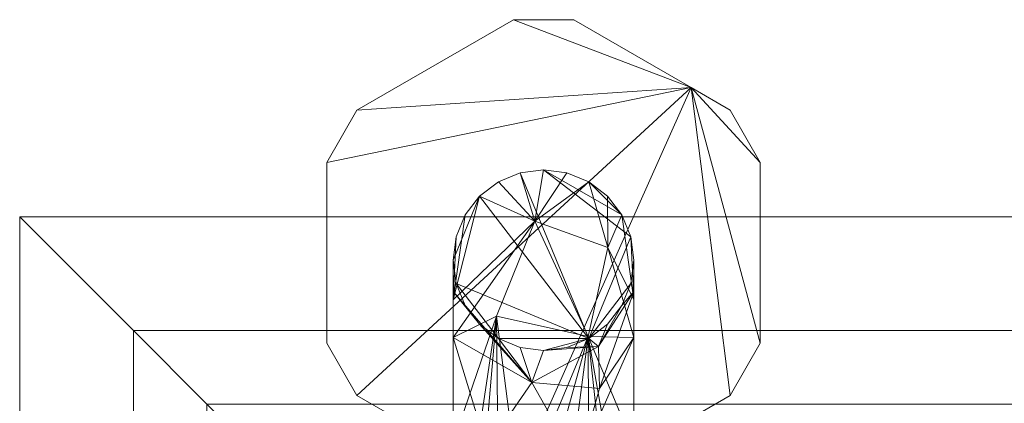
# Model space of a CAD drawing. Header units: millimetres. Extents: x -34 to 81, y -232 to 46.
# Tile 255 of 256: x -34 to 20, y 25 to 46. Entities that reach past the tile are written whole.
import ezdxf

# ---------------------------------------------------------------- set-up
doc = ezdxf.new("R2010")
doc.units = ezdxf.units.MM
doc.layers.add('M-520-M_DRAINAGE_FW', color=2, linetype='Continuous', lineweight=30)

# ---------------------------------------------------------------- blocks, each defined once
blk = doc.blocks.new('FFAS1601-101500BC0 - Kastello Basin Mixer with Pop-Up Drain-4656-3D View 1')
at = {"layer": 'M-520-M_DRAINAGE_FW', "lineweight": 9}
mesh = blk.add_polyface(dxfattribs=at)
corners = [(3.043, 42.143, -199.123), (-3.452, 45.892, -199.123), (-6.79, 45.892, -199.123), (-15.452, 40.892, -199.123), (-17.121, 38, -199.123), (-17.121, 27.997, -199.123), (-15.454, 25.108, -199.123), (-6.793, 20.108, -199.123), (-3.452, 20.108, -199.123), (5.209, 25.108, -199.123), (6.879, 28, -199.123), (6.879, 38, -199.123), (5.209, 40.892, -199.123)]
mesh.append_faces([[corners[k] for k in face] for face in [(0, 3, 4), (0, 6, 7)]], dxfattribs={"vtx0": -1, "vtx2": -1})
mesh.append_faces([[corners[k] for k in face] for face in [(10, 11, 0, 9), (8, 9, 0, 7), (5, 6, 0, 4)]], dxfattribs={"vtx1": -1, "vtx2": -1})
mesh.append_faces([[corners[k] for k in face] for face in [(11, 12, 0)]], dxfattribs={"vtx2": -1})
mesh.append_faces([[corners[k] for k in face] for face in [(0, 1, 2, 3)]], dxfattribs={"vtx3": -1})
mesh = blk.add_polyface(dxfattribs=at)
corners = [(3.043, 42.143, -211), (5.209, 40.892, -211), (6.879, 38, -211), (6.879, 28, -211), (5.209, 25.108, -211), (-3.452, 20.108, -211), (-6.793, 20.108, -211), (-15.454, 25.108, -211), (-17.121, 27.997, -211), (-17.121, 38, -211), (-15.452, 40.892, -211), (-6.79, 45.892, -211), (-3.452, 45.892, -211)]
mesh.append_faces([[corners[k] for k in face] for face in [(0, 6, 7)]], dxfattribs={"vtx0": -1, "vtx2": -1})
mesh.append_faces([[corners[k] for k in face] for face in [(0, 7, 8, 9)]], dxfattribs={"vtx0": -1, "vtx3": -1})
mesh.append_faces([[corners[k] for k in face] for face in [(12, 0, 11)]], dxfattribs={"vtx1": -1})
mesh.append_faces([[corners[k] for k in face] for face in [(10, 11, 0, 9), (5, 6, 0, 4), (3, 4, 0)]], dxfattribs={"vtx1": -1, "vtx2": -1})
mesh.append_faces([[corners[k] for k in face] for face in [(0, 1, 2, 3)]], dxfattribs={"vtx3": -1})
mesh = blk.add_polyface(dxfattribs=at)
corners = [(-15.452, 40.892, -199.123), (-6.79, 45.892, -199.123), (-6.79, 45.892, -211), (-15.452, 40.892, -211)]
mesh.append_faces([[corners[k] for k in face] for face in [(0, 1, 2, 3)]])
mesh = blk.add_polyface(dxfattribs=at)
corners = [(-6.79, 45.892, -199.123), (-3.452, 45.892, -199.123), (-3.452, 45.892, -211), (-6.79, 45.892, -211)]
mesh.append_faces([[corners[k] for k in face] for face in [(3, 0, 1, 2)]])
mesh = blk.add_polyface(dxfattribs=at)
corners = [(-3.452, 45.892, -199.123), (3.043, 42.143, -199.123), (3.043, 42.143, -211), (-3.452, 45.892, -211)]
mesh.append_faces([[corners[k] for k in face] for face in [(3, 0, 1, 2)]])
mesh = blk.add_polyface(dxfattribs=at)
corners = [(3.043, 42.143, -199.123), (5.209, 40.892, -199.123), (5.209, 40.892, -211), (3.043, 42.143, -211)]
mesh.append_faces([[corners[k] for k in face] for face in [(3, 0, 1, 2)]])
mesh = blk.add_polyface(dxfattribs=at)
corners = [(-17.121, 38, -199.123), (-15.452, 40.892, -199.123), (-15.452, 40.892, -211), (-17.121, 38, -211)]
mesh.append_faces([[corners[k] for k in face] for face in [(3, 0, 1, 2)]])
mesh = blk.add_polyface(dxfattribs=at)
corners = [(5.209, 40.892, -199.123), (6.879, 38, -199.123), (6.879, 38, -211), (5.209, 40.892, -211)]
mesh.append_faces([[corners[k] for k in face] for face in [(0, 1, 2, 3)]])
mesh = blk.add_polyface(dxfattribs=at)
corners = [(-17.121, 27.997, -199.123), (-17.121, 38, -199.123), (-17.121, 38, -211), (-17.121, 27.997, -211)]
mesh.append_faces([[corners[k] for k in face] for face in [(0, 1, 2, 3)]])
mesh = blk.add_polyface(dxfattribs=at)
corners = [(6.879, 38, -199.123), (6.879, 28, -199.123), (6.879, 28, -211), (6.879, 38, -211)]
mesh.append_faces([[corners[k] for k in face] for face in [(0, 1, 2, 3)]])
mesh = blk.add_polyface(dxfattribs=at)
corners = [(-10.121, 32.593, -199.123), (-9.951, 33.888, -199.123), (-9.451, 35.093, -199.123), (-8.657, 36.129, -199.123), (-7.621, 36.924, -199.123), (-6.415, 37.423, -199.123), (-5.121, 37.593, -199.123), (-3.827, 37.423, -199.123), (-2.621, 36.924, -199.123), (-1.586, 36.129, -199.123), (-0.791, 35.093, -199.123), (-0.292, 33.888, -199.123), (-0.121, 32.593, -199.123), (-0.292, 31.299, -199.123), (-0.791, 30.093, -199.123), (-1.586, 29.058, -199.123), (-2.621, 28.263, -199.123), (-3.827, 27.764, -199.123), (-5.121, 27.593, -199.123), (-6.415, 27.764, -199.123), (-7.621, 28.263, -199.123), (-8.657, 29.058, -199.123), (-9.451, 30.093, -199.123), (-9.951, 31.299, -199.123)]
mesh.append_faces([[corners[k] for k in face] for face in [(23, 16, 20)]], dxfattribs={"vtx0": -1, "vtx1": -1, "vtx2": -1})
mesh.append_faces([[corners[k] for k in face] for face in [(6, 10, 11)]], dxfattribs={"vtx0": -1, "vtx2": -1})
mesh.append_faces([[corners[k] for k in face] for face in [(9, 10, 8)]], dxfattribs={"vtx1": -1})
mesh.append_faces([[corners[k] for k in face] for face in [(12, 13, 16, 11)]], dxfattribs={"vtx1": -1, "vtx2": -1})
mesh.append_faces([[corners[k] for k in face] for face in [(23, 0, 3, 16), (5, 6, 11, 16)]], dxfattribs={"vtx1": -1, "vtx2": -1, "vtx3": -1})
mesh.append_faces([[corners[k] for k in face] for face in [(21, 22, 23, 20), (1, 2, 3, 0), (16, 17, 18)]], dxfattribs={"vtx2": -1})
mesh.append_faces([[corners[k] for k in face] for face in [(3, 4, 5, 16), (18, 19, 20, 16), (6, 7, 8, 10)]], dxfattribs={"vtx2": -1, "vtx3": -1})
mesh.append_faces([[corners[k] for k in face] for face in [(13, 14, 15, 16)]], dxfattribs={"vtx3": -1})
mesh = blk.add_polyface(dxfattribs=at)
corners = [(-0.121, 32.593, -199.123), (-0.292, 33.888, -199.123), (-0.791, 35.093, -199.123), (-1.586, 36.129, -199.123), (-2.621, 36.924, -199.123), (-3.827, 37.423, -199.123), (-5.121, 37.593, -199.123), (-6.415, 37.423, -199.123), (-7.621, 36.924, -199.123), (-8.657, 36.129, -199.123), (-9.451, 35.093, -199.123), (-9.951, 33.888, -199.123), (-10.121, 32.593, -199.123), (-10.121, 32.593, -167.634), (-9.951, 33.888, -167.634), (-9.451, 35.093, -167.634), (-8.657, 36.129, -167.634), (-7.621, 36.924, -167.634), (-6.415, 37.423, -167.634), (-5.121, 37.593, -167.634), (-3.827, 37.423, -167.634), (-2.621, 36.924, -167.634), (-1.586, 36.129, -167.634), (-0.791, 35.093, -167.634), (-0.292, 33.888, -167.634), (-0.121, 32.593, -167.634)]
mesh.append_faces([[corners[k] for k in face] for face in [(1, 24, 25, 0)]], dxfattribs={"vtx0": -1})
mesh.append_faces([[corners[k] for k in face] for face in [(11, 14, 15, 10), (9, 16, 17, 8), (10, 15, 16, 9), (8, 17, 18, 7), (19, 6, 7, 18), (5, 20, 21, 4), (4, 21, 22, 3), (2, 23, 24, 1), (3, 22, 23, 2), (20, 5, 6, 19)]], dxfattribs={"vtx0": -1, "vtx2": -1})
mesh.append_faces([[corners[k] for k in face] for face in [(12, 13, 14, 11)]], dxfattribs={"vtx2": -1})
mesh = blk.add_polyface(dxfattribs=at)
corners = [(-0.121, 16.346, -133.791), (-0.121, 28.321, -148.863), (-0.121, 32.593, -167.634), (-0.292, 33.888, -167.634), (-0.791, 35.093, -167.634), (-1.586, 36.129, -167.634), (-2.621, 36.924, -167.634), (-3.827, 37.423, -167.634), (-5.121, 37.593, -167.634), (-6.415, 37.423, -167.634), (-7.621, 36.924, -167.634), (-8.657, 36.129, -167.634), (-9.451, 35.093, -167.634), (-9.951, 33.888, -167.634), (-10.121, 32.593, -167.634), (-10.121, 28.321, -148.863), (-10.121, 16.346, -133.791), (-9.951, 17.156, -132.781), (-9.451, 17.91, -131.84), (-8.657, 18.557, -131.032), (-7.621, 19.054, -130.412), (-6.415, 19.367, -130.022), (-5.121, 19.473, -129.889), (-3.827, 19.367, -130.022), (-2.621, 19.054, -130.412), (-1.586, 18.557, -131.032), (-0.791, 17.91, -131.84), (-0.292, 17.156, -132.781), (-5.605, 34.752, -151.37), (-2.658, 28.381, -140.357), (-0.121, 30.393, -157.964), (-10.121, 22.515, -141.555), (-10.121, 30.393, -157.964), (-1.555, 33.294, -151.664), (-7.732, 29.497, -142.196), (-0.121, 22.334, -141.327)]
mesh.append_faces([[corners[k] for k in face] for face in [(35, 27, 0)]], dxfattribs={"vtx0": -1})
mesh.append_faces([[corners[k] for k in face] for face in [(10, 28, 9), (7, 28, 6), (4, 30, 3), (21, 34, 20), (30, 33, 1), (5, 33, 4), (8, 28, 7), (6, 33, 5), (20, 34, 19), (18, 31, 17), (22, 29, 21)]], dxfattribs={"vtx0": -1, "vtx1": -1})
mesh.append_faces([[corners[k] for k in face] for face in [(33, 30, 4), (29, 1, 33), (6, 28, 33), (28, 11, 32), (34, 21, 29), (28, 34, 29), (35, 29, 26), (15, 34, 28), (29, 33, 28), (31, 18, 34)]], dxfattribs={"vtx0": -1, "vtx1": -1, "vtx2": -1})
mesh.append_faces([[corners[k] for k in face] for face in [(28, 8, 9), (32, 12, 13), (32, 11, 12), (34, 15, 31), (29, 24, 25), (29, 22, 23)]], dxfattribs={"vtx0": -1, "vtx2": -1})
mesh.append_faces([[corners[k] for k in face] for face in [(2, 3, 30)]], dxfattribs={"vtx1": -1})
mesh.append_faces([[corners[k] for k in face] for face in [(32, 15, 28), (18, 19, 34), (26, 27, 35), (25, 26, 29), (35, 1, 29), (23, 24, 29), (10, 11, 28)]], dxfattribs={"vtx1": -1, "vtx2": -1})
mesh.append_faces([[corners[k] for k in face] for face in [(31, 16, 17), (13, 14, 32)]], dxfattribs={"vtx2": -1})
mesh = blk.add_polyface(dxfattribs=at)
corners = [(35.879, 35), (35.879, -35), (-34.121, -35), (-34.121, 35)]
mesh.append_faces([[corners[k] for k in face] for face in [(2, 3, 0, 1)]])
mesh = blk.add_polyface(dxfattribs=at)
corners = [(35.879, 35), (-34.121, 35), (-34.121, 35, 2.5), (35.879, 35, 2.5)]
mesh.append_faces([[corners[k] for k in face] for face in [(2, 3, 0, 1)]])
mesh = blk.add_polyface(dxfattribs=at)
corners = [(-34.121, 35), (-34.121, -35), (-34.121, -35, 2.5), (-34.121, 35, 2.5)]
mesh.append_faces([[corners[k] for k in face] for face in [(2, 3, 0, 1)]])
mesh = blk.add_polyface(dxfattribs=at)
corners = [(-22.121, 23, 35), (23.879, 23, 35), (25.511, 24.632, 23.384), (29.575, 28.697, 12.379), (35.879, 35, 2.5), (-34.121, 35, 2.5), (-27.818, 28.697, 12.379), (-23.754, 24.632, 23.384)]
mesh.append_faces([[corners[k] for k in face] for face in [(2, 7, 0, 1)]], dxfattribs={"vtx0": -1})
mesh.append_faces([[corners[k] for k in face] for face in [(7, 2, 3, 6)]], dxfattribs={"vtx0": -1, "vtx2": -1})
mesh.append_faces([[corners[k] for k in face] for face in [(4, 5, 6, 3)]], dxfattribs={"vtx2": -1})
mesh = blk.add_polyface(dxfattribs=at)
corners = [(-22.121, -23, 35), (-22.121, 23, 35), (-23.754, 24.632, 23.384), (-27.818, 28.697, 12.379), (-34.121, 35, 2.5), (-34.121, -35, 2.5), (-27.818, -28.697, 12.379), (-23.754, -24.632, 23.384)]
mesh.append_faces([[corners[k] for k in face] for face in [(2, 7, 0, 1)]], dxfattribs={"vtx0": -1})
mesh.append_faces([[corners[k] for k in face] for face in [(7, 2, 3, 6)]], dxfattribs={"vtx0": -1, "vtx2": -1})
mesh.append_faces([[corners[k] for k in face] for face in [(4, 5, 6, 3)]], dxfattribs={"vtx2": -1})
mesh = blk.add_polyface(dxfattribs=at)
corners = [(-10.121, 32.593, -199.123), (-9.951, 31.299, -199.123), (-9.451, 30.093, -199.123), (-8.657, 29.058, -199.123), (-7.621, 28.263, -199.123), (-6.415, 27.764, -199.123), (-5.121, 27.593, -199.123), (-3.827, 27.764, -199.123), (-2.621, 28.263, -199.123), (-1.586, 29.058, -199.123), (-0.791, 30.093, -199.123), (-0.292, 31.299, -199.123), (-0.121, 32.593, -199.123), (-0.121, 32.593, -167.634), (-0.292, 31.299, -167.634), (-0.791, 30.093, -167.634), (-1.586, 29.058, -167.634), (-2.621, 28.263, -167.634), (-3.827, 27.764, -167.634), (-5.121, 27.593, -167.634), (-6.415, 27.764, -167.634), (-7.621, 28.263, -167.634), (-8.657, 29.058, -167.634), (-9.451, 30.093, -167.634), (-9.951, 31.299, -167.634), (-10.121, 32.593, -167.634)]
mesh.append_faces([[corners[k] for k in face] for face in [(1, 24, 25, 0)]], dxfattribs={"vtx0": -1})
mesh.append_faces([[corners[k] for k in face] for face in [(11, 14, 15, 10), (9, 16, 17, 8), (10, 15, 16, 9), (8, 17, 18, 7), (19, 6, 7, 18), (5, 20, 21, 4), (4, 21, 22, 3), (2, 23, 24, 1), (3, 22, 23, 2), (20, 5, 6, 19)]], dxfattribs={"vtx0": -1, "vtx2": -1})
mesh.append_faces([[corners[k] for k in face] for face in [(12, 13, 14, 11)]], dxfattribs={"vtx2": -1})
mesh = blk.add_polyface(dxfattribs=at)
corners = [(-10.121, 16.346, -133.791), (-10.121, 28.321, -148.863), (-10.121, 32.593, -167.634), (-9.951, 31.299, -167.634), (-9.451, 30.093, -167.634), (-8.657, 29.058, -167.634), (-7.621, 28.263, -167.634), (-6.415, 27.764, -167.634), (-5.121, 27.593, -167.634), (-3.827, 27.764, -167.634), (-2.621, 28.263, -167.634), (-1.586, 29.058, -167.634), (-0.791, 30.093, -167.634), (-0.292, 31.299, -167.634), (-0.121, 32.593, -167.634), (-0.121, 28.321, -148.863), (-0.121, 16.346, -133.791), (-0.292, 15.537, -134.801), (-0.791, 14.783, -135.742), (-1.586, 14.135, -136.55), (-2.621, 13.638, -137.17), (-3.827, 13.326, -137.56), (-5.121, 13.219, -137.692), (-6.415, 13.326, -137.56), (-7.621, 13.638, -137.17), (-8.657, 14.135, -136.55), (-9.451, 14.783, -135.742), (-9.951, 15.537, -134.801), (-0.121, 30.871, -160.064), (-10.121, 30.871, -160.064), (-3.208, 21.298, -145.889), (-5.774, 25.822, -155.969), (-0.121, 21.175, -139.869), (-10.121, 21.175, -139.869), (-8.265, 22.224, -145.959), (-2.072, 27.826, -159.709), (-2.026, 25.494, -152.134)]
mesh.append_faces([[corners[k] for k in face] for face in [(7, 31, 6), (5, 29, 4), (29, 31, 1), (23, 30, 22), (4, 29, 3), (27, 33, 26), (9, 35, 8), (19, 32, 18)]], dxfattribs={"vtx0": -1, "vtx1": -1})
mesh.append_faces([[corners[k] for k in face] for face in [(35, 12, 28), (31, 35, 36), (15, 30, 36), (34, 31, 30), (34, 30, 23), (36, 30, 31), (31, 8, 35), (29, 5, 31), (28, 36, 35), (19, 30, 32), (33, 34, 25), (31, 34, 1)]], dxfattribs={"vtx0": -1, "vtx1": -1, "vtx2": -1})
mesh.append_faces([[corners[k] for k in face] for face in [(35, 10, 11), (35, 11, 12), (31, 7, 8), (35, 9, 10), (30, 19, 20), (36, 28, 15), (32, 17, 18), (34, 33, 1), (33, 25, 26)]], dxfattribs={"vtx0": -1, "vtx2": -1})
mesh.append_faces([[corners[k] for k in face] for face in [(12, 13, 28), (5, 6, 31), (20, 21, 30), (15, 32, 30), (21, 22, 30), (23, 24, 34), (24, 25, 34)]], dxfattribs={"vtx1": -1, "vtx2": -1})
mesh.append_faces([[corners[k] for k in face] for face in [(32, 16, 17), (29, 2, 3), (13, 14, 28), (27, 0, 33)]], dxfattribs={"vtx2": -1})
mesh = blk.add_polyface(dxfattribs=at)
corners = [(-15.454, 25.108, -199.123), (-17.121, 27.997, -199.123), (-17.121, 27.997, -211), (-15.454, 25.108, -211)]
mesh.append_faces([[corners[k] for k in face] for face in [(0, 1, 2, 3)]])
mesh = blk.add_polyface(dxfattribs=at)
corners = [(6.879, 28, -199.123), (5.209, 25.108, -199.123), (5.209, 25.108, -211), (6.879, 28, -211)]
mesh.append_faces([[corners[k] for k in face] for face in [(0, 1, 2, 3)]])
mesh = blk.add_polyface(dxfattribs=at)
corners = [(-6.793, 20.108, -199.123), (-15.454, 25.108, -199.123), (-15.454, 25.108, -211), (-6.793, 20.108, -211)]
mesh.append_faces([[corners[k] for k in face] for face in [(3, 0, 1, 2)]])
mesh = blk.add_polyface(dxfattribs=at)
corners = [(5.209, 25.108, -199.123), (-3.452, 20.108, -199.123), (-3.452, 20.108, -211), (5.209, 25.108, -211)]
mesh.append_faces([[corners[k] for k in face] for face in [(0, 1, 2, 3)]])

msp = doc.modelspace()

# ---------------------------------------------------------------- block references
at = {"layer": 'M-520-M_DRAINAGE_FW', "lineweight": 9}
msp.add_blockref('FFAS1601-101500BC0 - Kastello Basin Mixer with Pop-Up Drain-4656-3D View 1', (0, 0), dxfattribs=at)

doc.saveas('drawing.dxf')
